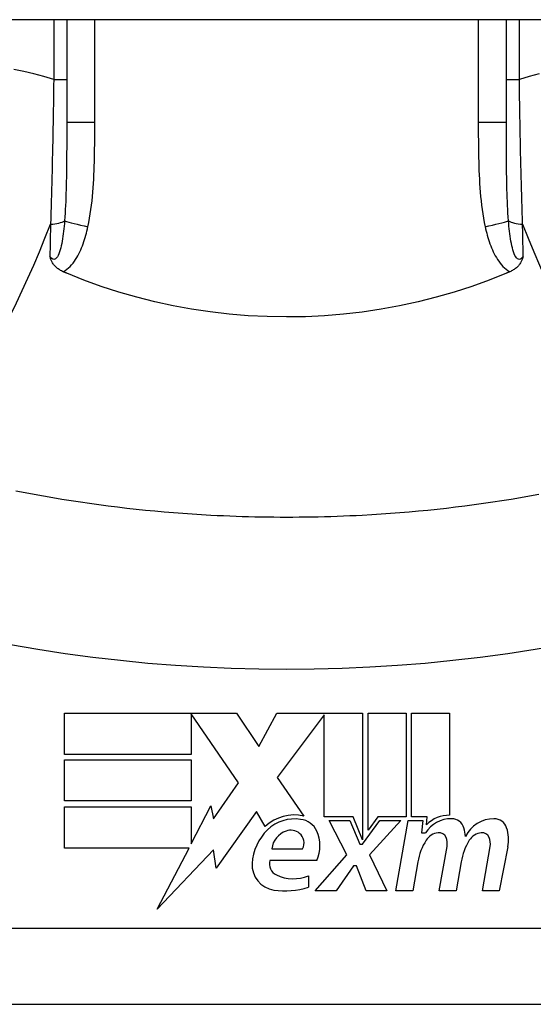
# Model space of a CAD drawing. Header units: inches. Extents: x 14 to 456, y 41 to 215.
# Tile 142 of 201: x 17.908 to 18.174, y 213.002 to 213.513. Entities that reach past the tile are written whole.
import ezdxf

# ---------------------------------------------------------------- set-up
doc = ezdxf.new("R2010")
doc.units = ezdxf.units.IN
doc.header["$MEASUREMENT"] = 0
doc.layers.add('Visible Edges(ANSI)', color=7, linetype='Continuous', lineweight=25)
doc.layers.add('Visible Tangent Edges(ANSI)', color=7, linetype='Continuous', lineweight=25)

msp = doc.modelspace()

# ---------------------------------------------------------------- linework, layer by layer
at = {"layer": 'Visible Edges(ANSI)'}
for p, q in [((61.50022282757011, 213.5132412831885), (13.89522282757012, 213.5132412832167)), ((17.93204959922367, 213.513241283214), (17.93204959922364, 213.4598459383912)), ((18.16039605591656, 213.459845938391), (18.16039605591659, 213.5132412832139)), ((17.930948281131, 213.1534617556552), (18.02014828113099, 213.1534617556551)), ((17.93094828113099, 213.1320617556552), (17.930948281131, 213.1534617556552)), ((17.99674828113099, 213.1530549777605), (17.99674828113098, 213.1320617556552)), ((18.02134828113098, 213.1172617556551), (17.99674828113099, 213.1530549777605)), ((18.02014828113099, 213.1534617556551), (18.03189133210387, 213.1360519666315)), ((18.03189133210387, 213.1360519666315), (18.04114828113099, 213.1534617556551)), ((18.04114828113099, 213.1534617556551), (18.085748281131, 213.1534617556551)), ((18.065748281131, 213.1526254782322), (18.04134828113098, 213.1199617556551)), ((18.06574828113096, 213.0995617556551), (18.065748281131, 213.1526254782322)), ((18.085748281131, 213.1534617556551), (18.08574828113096, 213.087782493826)), ((18.08854828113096, 213.0926617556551), (18.08854828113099, 213.1534617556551)), ((18.08854828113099, 213.1534617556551), (18.108348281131, 213.1534617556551)), ((18.108348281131, 213.1534617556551), (18.10834828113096, 213.0995617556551)), ((18.11114828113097, 213.0995617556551), (18.111148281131, 213.1534617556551)), ((18.111148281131, 213.1534617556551), (18.13094828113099, 213.1534617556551)), ((18.13094828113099, 213.1534617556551), (18.13094828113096, 213.1004617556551)), ((17.99674828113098, 213.1320617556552), (17.93094828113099, 213.1320617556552)), ((17.93094828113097, 213.1078617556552), (17.93094828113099, 213.1292617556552)), ((17.93094828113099, 213.1292617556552), (17.99674828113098, 213.1292617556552)), ((17.99674828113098, 213.1292617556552), (17.99674828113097, 213.1078617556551)), ((18.04134828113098, 213.1199617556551), (18.05514828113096, 213.1000617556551)), ((18.00825144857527, 213.0985575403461), (18.02134828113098, 213.1172617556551)), ((17.99674828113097, 213.1078617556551), (17.93094828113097, 213.1078617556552)), ((17.93094828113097, 213.1048617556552), (17.99674828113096, 213.1048617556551)), ((17.93094828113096, 213.0834617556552), (17.93094828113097, 213.1048617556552)), ((17.99674828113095, 213.08566773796), (18.00694828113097, 213.1052617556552)), ((17.99674828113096, 213.1048617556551), (17.99674828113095, 213.08566773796)), ((18.00694828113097, 213.1052617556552), (18.00825144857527, 213.0985575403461)), ((18.03054828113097, 213.1023617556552), (18.00960392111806, 213.0729988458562)), ((18.03517490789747, 213.0946617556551), (18.03054828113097, 213.1023617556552)), ((18.08074828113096, 213.0995617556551), (18.06574828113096, 213.0995617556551)), ((18.08574828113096, 213.087782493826), (18.08074828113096, 213.0995617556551)), ((18.0935614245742, 213.0995617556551), (18.08854828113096, 213.0926617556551)), ((18.10834828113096, 213.0995617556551), (18.0935614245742, 213.0995617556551)), ((18.11934828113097, 213.0995617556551), (18.11114828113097, 213.0995617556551)), ((18.1189895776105, 213.0954617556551), (18.11934828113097, 213.0995617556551)), ((18.07754828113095, 213.0798617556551), (18.06834828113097, 213.0976617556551)), ((18.06834828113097, 213.0976617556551), (18.07914828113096, 213.0976617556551)), ((18.07914828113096, 213.0976617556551), (18.08434828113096, 213.0854113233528)), ((18.08574828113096, 213.0854113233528), (18.09464874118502, 213.0976617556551)), ((18.10554828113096, 213.0976617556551), (18.08934828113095, 213.0799825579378)), ((18.09464874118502, 213.0976617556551), (18.10554828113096, 213.0976617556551)), ((18.10294828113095, 213.061261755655), (18.10936658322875, 213.0976617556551)), ((18.10936658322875, 213.0976617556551), (18.11694828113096, 213.0976617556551)), ((18.11694828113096, 213.0976617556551), (18.1163883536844, 213.0912617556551)), ((18.1163883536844, 213.0912617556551), (18.11832146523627, 213.0912617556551)), ((18.08434828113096, 213.0854113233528), (18.08574828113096, 213.0854113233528)), ((18.12554828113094, 213.061261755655), (18.12960380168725, 213.0842617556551)), ((18.14794300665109, 213.061261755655), (18.15199852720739, 213.0842617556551)), ((18.161185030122, 213.0841139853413), (18.15674300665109, 213.061261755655)), ((17.99559991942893, 213.0834617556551), (17.93094828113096, 213.0834617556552)), ((17.97904588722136, 213.0516617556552), (17.99559991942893, 213.0834617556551)), ((18.0082739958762, 213.0824617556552), (17.97904588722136, 213.0516617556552)), ((18.00960392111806, 213.0729988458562), (18.0082739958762, 213.0824617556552)), ((18.03854828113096, 213.0830617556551), (18.05454828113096, 213.0830617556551)), ((18.06114828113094, 213.0612617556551), (18.07754828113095, 213.0798617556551)), ((18.08934828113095, 213.0799825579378), (18.09834828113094, 213.061261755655)), ((18.06194828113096, 213.0770617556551), (18.03754828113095, 213.0770617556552)), ((18.08094828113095, 213.0742617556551), (18.07194828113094, 213.0612617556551)), ((18.08254828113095, 213.0742617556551), (18.08094828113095, 213.0742617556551)), ((18.08754828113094, 213.0612617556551), (18.08254828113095, 213.0742617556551)), ((18.11439318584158, 213.0762617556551), (18.11174828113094, 213.061261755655)), ((18.13699318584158, 213.0762617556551), (18.13434828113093, 213.061261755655)), ((18.05754828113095, 213.0690617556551), (18.05754828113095, 213.0630617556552)), ((18.07194828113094, 213.0612617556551), (18.06114828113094, 213.0612617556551)), ((18.09834828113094, 213.061261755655), (18.08754828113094, 213.0612617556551)), ((18.11174828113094, 213.061261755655), (18.10294828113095, 213.061261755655)), ((18.13434828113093, 213.061261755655), (18.12554828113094, 213.061261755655)), ((18.15674300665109, 213.061261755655), (18.14794300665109, 213.061261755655)), ((17.85921495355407, 213.0023593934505), (18.23323070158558, 213.0023593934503))]:
    msp.add_line(p, q, dxfattribs=at)
at = {"layer": 'Visible Edges(ANSI)', "flags": 128}
for points in [[(17.93025847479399, 213.3824496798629), (17.92979440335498, 213.3826585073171), (17.92934037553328, 213.382882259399), (17.92889709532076, 213.3831209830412), (17.92846521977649, 213.3833746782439), (17.92804549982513, 213.3836433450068), (17.92763849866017, 213.3839269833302), (17.92724506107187, 213.384225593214), (17.9268657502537, 213.3845391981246), (17.92650131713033, 213.3848678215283), (17.92615241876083, 213.3852114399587), (17.92582398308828, 213.3855653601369), (17.92552037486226, 213.3859235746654), (17.92524018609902, 213.3862855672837), (17.92498205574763, 213.3866508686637), (17.92474448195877, 213.3870190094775), (17.92452605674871, 213.3873894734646), (17.9243253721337, 213.3877618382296), (17.92414092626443, 213.3881355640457), (17.92397135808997, 213.3885102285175), (17.92381516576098, 213.3888853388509), (17.92367098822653, 213.3892604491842), (17.92353643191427, 213.3896378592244), (17.92341018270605, 213.3900180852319), (17.92329139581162, 213.3904007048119)], [(18.16915426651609, 213.3904007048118), (18.16903545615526, 213.3900180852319), (18.16890920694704, 213.3896378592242), (18.16877465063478, 213.3892604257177), (18.16863044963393, 213.388885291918), (18.16847430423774, 213.388510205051), (18.16830471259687, 213.3881355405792), (18.168120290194, 213.3877617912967), (18.1679195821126, 213.3873894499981), (18.16770115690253, 213.3870189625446), (18.16746358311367, 213.3866508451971), (18.16720542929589, 213.3862855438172), (18.16692526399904, 213.3859235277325), (18.16662165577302, 213.3855653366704), (18.16629317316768, 213.3852113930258), (18.16594429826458, 213.3848677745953), (18.16557986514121, 213.384539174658), (18.16520057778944, 213.3842255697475), (18.16480711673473, 213.3839269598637), (18.16440013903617, 213.3836433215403), (18.16398039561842, 213.3833746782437), (18.16354852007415, 213.3831209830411), (18.16310523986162, 213.3828822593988), (18.16265123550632, 213.3826584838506), (18.16218716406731, 213.3824496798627)], [(17.93204961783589, 213.3816879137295), (17.93197480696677, 213.3817194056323), (17.93190008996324, 213.381750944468), (17.93182532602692, 213.3817824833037), (17.93175060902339, 213.3818140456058), (17.93167589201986, 213.3818456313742), (17.93160117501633, 213.381877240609), (17.93152645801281, 213.3819088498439), (17.93145178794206, 213.3819405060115), (17.93137711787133, 213.3819721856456), (17.93130244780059, 213.3820038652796), (17.93122782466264, 213.38203556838), (17.93115315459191, 213.3820672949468), (17.93107853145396, 213.3820990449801), (17.93100390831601, 213.3821308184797), (17.93092933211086, 213.3821626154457), (17.9308547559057, 213.3821944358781), (17.93078017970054, 213.3822262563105), (17.93070560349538, 213.3822581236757), (17.93063107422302, 213.3822899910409), (17.93055649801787, 213.3823218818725), (17.9304819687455, 213.3823537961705), (17.93040748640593, 213.3823857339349), (17.93033295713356, 213.3824176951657), (17.93025847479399, 213.3824496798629)], [(18.16039604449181, 213.3816879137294), (18.1515095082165, 213.3781232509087), (18.14247335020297, 213.3748517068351), (18.13329479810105, 213.3718764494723), (18.1239810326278, 213.3692006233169), (18.11453932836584, 213.3668272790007), (18.10497686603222, 213.3647595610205), (18.09530082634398, 213.3630006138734), (18.08553932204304, 213.3615565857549), (18.07573065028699, 213.360433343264), (18.06588400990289, 213.359631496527), (18.05600845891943, 213.359151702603), (18.0461130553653, 213.3589945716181), (18.03620676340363, 213.3591606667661), (18.02629864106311, 213.3596506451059), (18.01642501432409, 213.3604622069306), (18.00663046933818, 213.3615902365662), (17.99692293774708, 213.3630320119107), (17.98731002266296, 213.364784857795), (17.97779942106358, 213.3668462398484), (17.96839882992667, 213.3692134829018), (17.95911585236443, 213.3718838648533), (17.94995823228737, 213.3748548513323), (17.94093357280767, 213.3781237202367), (17.93204961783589, 213.3816879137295)], [(18.16218716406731, 213.3824496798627), (18.16211268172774, 213.3824176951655), (18.16203817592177, 213.3823857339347), (18.1619636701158, 213.3823537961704), (18.16188914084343, 213.3823218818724), (18.16181461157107, 213.3822899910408), (18.16174005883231, 213.3822581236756), (18.16166548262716, 213.3822262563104), (18.161590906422, 213.382194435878), (18.16151633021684, 213.3821626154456), (18.16144173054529, 213.3821308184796), (18.16136710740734, 213.3820990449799), (18.1612924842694, 213.3820672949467), (18.16121786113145, 213.3820355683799), (18.16114321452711, 213.3820038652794), (18.16106854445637, 213.3819721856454), (18.16099387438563, 213.3819405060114), (18.1609191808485, 213.3819088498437), (18.16084448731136, 213.3818772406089), (18.16076977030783, 213.3818456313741), (18.1606950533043, 213.3818140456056), (18.16062033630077, 213.3817824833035), (18.16054557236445, 213.3817509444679), (18.16047083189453, 213.3817194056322), (18.16039604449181, 213.3816879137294)], [(18.00686457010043, 213.2560538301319), (18.0020027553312, 213.25632956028), (17.99714352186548, 213.2566374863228), (17.99228710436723, 213.2569775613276), (17.98743378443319, 213.2573498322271), (17.98258389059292, 213.2577543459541), (17.97773761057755, 213.2581910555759), (17.97289527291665, 213.258660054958), (17.96805720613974, 213.2591612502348), (17.96322364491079, 213.2596947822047), (17.95839496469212, 213.260260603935), (17.95357144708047, 213.2608587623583), (17.94875346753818, 213.2614892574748), (17.94394116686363, 213.2621521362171), (17.93913477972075, 213.2628474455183), (17.93433468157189, 213.263575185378), (17.92954120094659, 213.264335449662), (17.92475461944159, 213.2651281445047), (17.91997535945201, 213.2659534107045), (17.9152037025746, 213.2668112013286), (17.91044007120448, 213.2677015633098), (17.90568479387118, 213.2686245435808)], [(18.177241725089, 213.2668111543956), (18.17246999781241, 213.2659533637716), (18.16769062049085, 213.2651280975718), (18.16290403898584, 213.2643353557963), (18.15811062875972, 213.2635751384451), (18.15331067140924, 213.2628474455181), (18.14850444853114, 213.262152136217), (18.14369219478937, 213.2614892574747), (18.13887421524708, 213.2608587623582), (18.13405069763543, 213.2602606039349), (18.12922201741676, 213.2596947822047), (18.1243884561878, 213.2591612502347), (18.1195503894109, 213.2586600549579), (18.11470805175, 213.2581910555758), (18.10986177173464, 213.257754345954), (18.10501187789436, 213.257349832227), (18.10015855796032, 213.2569775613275), (18.09530214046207, 213.2566374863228), (18.09044290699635, 213.25632956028), (18.08558109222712, 213.2560538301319)], [(18.08558109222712, 213.2560538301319), (18.0823048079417, 213.2558862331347), (18.07902763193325, 213.2557331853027), (18.07574956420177, 213.2555947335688), (18.07247074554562, 213.2554708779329), (18.06919122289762, 213.2553615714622), (18.06591113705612, 213.2552668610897), (18.06263053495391, 213.2551866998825), (18.05934951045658, 213.2551211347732), (18.05606811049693, 213.255070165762), (18.05278652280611, 213.255033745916), (18.04950470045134, 213.2550118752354), (18.04622283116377, 213.2550046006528), (18.04294096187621, 213.2550118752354), (18.03965913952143, 213.255033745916), (18.03637750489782, 213.255070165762), (18.03309615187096, 213.2551211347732), (18.02981512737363, 213.2551866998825), (18.02653452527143, 213.2552668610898), (18.02325443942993, 213.2553615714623), (18.01997491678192, 213.2554708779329), (18.01669609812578, 213.2555947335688), (18.0134180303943, 213.2557331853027), (18.01014080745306, 213.2558862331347), (18.00686457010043, 213.2560538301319)]]:
    msp.add_lwpolyline(points, dxfattribs=at)
at = {"layer": 'Visible Edges(ANSI)'}
for centre, radius, start, end in [((18.05022893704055, 213.078618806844), 0.0220000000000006, 77.0790482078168, 133.1785421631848), ((18.1306118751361, 213.084465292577), 0.016, 88.7952459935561, 136.5849023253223), ((18.05022893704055, 213.078618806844), 0.019921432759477, 80.40854150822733, 134.1684284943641), ((18.05267916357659, 213.088164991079), 0.0101341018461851, 23.84447002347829, 85.080174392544), ((18.13180241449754, 213.0826440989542), 0.0159999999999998, 89.4776463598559, 147.4113734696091), ((18.13188668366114, 213.0918871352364), 0.0067565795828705, 16.99279734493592, 89.47764635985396), ((18.15385650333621, 213.0822724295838), 0.0163712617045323, 89.67879642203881, 153.950781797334), ((18.15390903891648, 213.0916435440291), 0.0069999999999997, 18.47479057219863, 89.67879642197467), ((18.05484047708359, 213.0738714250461), 0.0265398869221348, 134.1684284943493, 176.564648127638), ((18.04966473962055, 213.0816963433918), 0.0112, 109.3796833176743, 172.9975486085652), ((18.04837061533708, 213.0853753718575), 0.007299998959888, 51.16515957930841, 109.3796833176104), ((18.04895673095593, 213.0861034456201), 0.0063653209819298, 331.4547053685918, 51.16515957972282), ((18.04475293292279, 213.0846617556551), 0.0187999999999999, 336.1555299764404, 23.84447002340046), ((18.12584057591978, 213.0829886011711), 0.0083999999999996, 96.03000943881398, 147.5992389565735), ((18.12537835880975, 213.0873642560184), 0.0039999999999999, 23.55712318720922, 96.03000943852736), ((18.12152837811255, 213.0856856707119), 0.0081999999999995, 349.9999999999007, 23.55712318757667), ((18.11998652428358, 213.0882505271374), 0.019199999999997, 3.616895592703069, 16.99279734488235), ((18.14824129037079, 213.0829897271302), 0.0084000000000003, 96.10268245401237, 147.6083346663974), ((18.14777352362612, 213.0873647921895), 0.0040000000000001, 23.54874513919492, 96.10268245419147), ((18.14392329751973, 213.0856867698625), 0.0082000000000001, 349.992201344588, 23.5487451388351), ((18.1423377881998, 213.0877775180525), 0.019200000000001, 349.0000000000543, 18.47479057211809), ((18.14492222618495, 213.0708786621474), 0.0309999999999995, 147.5992389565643, 169.9999999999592), ((18.16759662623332, 213.0713191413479), 0.0310000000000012, 148.5584146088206, 170.8256547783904), ((18.04147885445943, 213.0746735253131), 0.0131542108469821, 176.5646481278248, 261.5605196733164), ((18.04368555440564, 213.0752468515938), 0.0063999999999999, 163.5260870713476, 244.6783819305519), ((18.04969873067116, 213.0879554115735), 0.0204593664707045, 244.6783819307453, 292.5609099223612), ((18.04548869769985, 213.1016992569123), 0.0404757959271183, 261.5605196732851, 287.3342500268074)]:
    msp.add_arc(centre, radius, start, end, dxfattribs=at)
at = {"layer": 'Visible Tangent Edges(ANSI)'}
for p, q in [((17.92530747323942, 213.513241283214), (17.9253074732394, 213.4822860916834)), ((17.94662716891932, 213.4598459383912), (17.94662716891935, 213.513241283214)), ((18.14581848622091, 213.5132412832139), (18.14581848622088, 213.4598459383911)), ((18.16713818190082, 213.4822860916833), (18.16713818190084, 213.5132412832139)), ((17.9253074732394, 213.4822860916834), (17.93204959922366, 213.4822860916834)), ((18.16039605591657, 213.4822860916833), (18.16713818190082, 213.4822860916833)), ((17.94662716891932, 213.4598459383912), (17.93204959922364, 213.4598459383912)), ((18.16039605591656, 213.4598459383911), (18.14581848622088, 213.4598459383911)), ((18.2332307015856, 213.0417294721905), (17.8592149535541, 213.0417294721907))]:
    msp.add_line(p, q, dxfattribs=at)
at = {"layer": 'Visible Tangent Edges(ANSI)', "flags": 128}
for points in [[(17.92530748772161, 213.4822860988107), (17.92012239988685, 213.4838366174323), (17.91493810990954, 213.4852042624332), (17.909760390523, 213.4863916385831), (17.90459492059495, 213.4874014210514)], [(17.92530748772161, 213.4822860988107), (17.92526416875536, 213.4790797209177), (17.92521873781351, 213.4758728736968), (17.92517114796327, 213.4726667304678), (17.92512139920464, 213.4694624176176), (17.92506944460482, 213.4662610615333), (17.92501523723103, 213.4630638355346), (17.92495882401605, 213.4598719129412), (17.92490006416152, 213.4566864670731), (17.924839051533, 213.4535093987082), (17.92477573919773, 213.4503415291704), (17.92471008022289, 213.4471830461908), (17.92464207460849, 213.4440342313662), (17.92457162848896, 213.4408952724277), (17.92449878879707, 213.4377664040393), (17.92442346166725, 213.434647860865), (17.92434564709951, 213.4315399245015), (17.92426534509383, 213.4284432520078), (17.92418250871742, 213.4253585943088), (17.92409718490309, 213.4222867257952), (17.92400937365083, 213.4192283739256), (17.92391902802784, 213.4161842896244), (17.92382624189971, 213.4131552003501), (17.92373092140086, 213.4101418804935), (17.92363316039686, 213.4071450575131)], [(18.17750752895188, 213.4852042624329), (18.17232323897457, 213.4838366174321), (18.16713817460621, 213.4822860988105)], [(18.16881250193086, 213.4071450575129), (18.16871474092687, 213.4101418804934), (18.16861944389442, 213.4131552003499), (18.1685266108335, 213.4161842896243), (18.16843628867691, 213.4192283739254), (18.16834847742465, 213.4222867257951), (18.16826313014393, 213.4253585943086), (18.16818031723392, 213.4284432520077), (18.16809999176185, 213.4315399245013), (18.1680222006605, 213.4346478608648), (18.16794687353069, 213.4377664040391), (18.16787403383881, 213.4408952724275), (18.16780358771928, 213.444034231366), (18.16773555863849, 213.4471830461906), (18.16766989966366, 213.4503415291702), (18.16760658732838, 213.4535093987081), (18.16754557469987, 213.456686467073), (18.16748683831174, 213.4598719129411), (18.16743040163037, 213.4630638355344), (18.16737621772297, 213.4662610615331), (18.16732426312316, 213.4694624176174), (18.16727449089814, 213.4726667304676), (18.16722692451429, 213.4758728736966), (18.16718149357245, 213.4790797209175), (18.16713817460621, 213.4822860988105)], [(17.93204961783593, 213.4598459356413), (17.9320492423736, 213.4576093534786), (17.93204788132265, 213.4553791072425), (17.93204525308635, 213.4531556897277), (17.93204098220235, 213.4509395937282), (17.93203474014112, 213.4487313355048), (17.93202624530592, 213.4465314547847), (17.9320151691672, 213.4443403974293), (17.93200113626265, 213.4421587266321), (17.93198381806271, 213.4399868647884), (17.93196283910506, 213.4378249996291), (17.93193758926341, 213.4356734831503), (17.93190755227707, 213.4335326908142), (17.93187211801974, 213.4314029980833), (17.93183067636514, 213.4292848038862), (17.93178266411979, 213.4271784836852), (17.93172747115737, 213.4250843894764), (17.93166453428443, 213.4230034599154), (17.9315929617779, 213.4209375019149), (17.93151176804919, 213.4188876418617), (17.93142001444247, 213.4168550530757), (17.9313168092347, 213.4148408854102), (17.93120102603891, 213.4128462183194), (17.93107125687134, 213.4108725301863), (17.93092595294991, 213.4089213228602)], [(17.9430740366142, 213.4057843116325), (17.9435334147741, 213.4079983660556), (17.94394384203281, 213.4102220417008), (17.94430996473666, 213.4124538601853), (17.94463638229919, 213.4146925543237), (17.94492642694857, 213.4169370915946), (17.94518314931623, 213.4191864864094), (17.94540955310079, 213.4214397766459), (17.94560859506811, 213.4236959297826), (17.94578304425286, 213.4259532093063), (17.94593487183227, 213.4282110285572), (17.9460659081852, 213.4304692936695), (17.94617803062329, 213.4327279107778), (17.9462730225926, 213.4349868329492), (17.94635280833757, 213.4372460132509), (17.94641912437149, 213.4395053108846), (17.94647384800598, 213.4417647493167), (17.94651824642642, 213.444024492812), (17.94655335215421, 213.4462844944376), (17.94658024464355, 213.4485446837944), (17.94659990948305, 213.4508049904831), (17.94661337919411, 213.4530653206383), (17.94662173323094, 213.4553256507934), (17.94662600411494, 213.4575858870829), (17.94662717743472, 213.4598459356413)], [(18.14581848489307, 213.4598459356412), (18.14581984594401, 213.4575857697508), (18.14582444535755, 213.4553253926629), (18.14583312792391, 213.4530648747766), (18.14584673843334, 213.4508043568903), (18.14586626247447, 213.4485438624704), (18.14589292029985, 213.4462834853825), (18.14592774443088, 213.4440232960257), (18.14597186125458, 213.4417634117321), (18.14602630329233, 213.4395039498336), (18.14609257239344, 213.437244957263), (18.146172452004, 213.4349863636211), (18.14626767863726, 213.4327280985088), (18.14637998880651, 213.4304700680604), (18.14651111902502, 213.4282122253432), (18.14666285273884, 213.4259544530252), (18.14683678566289, 213.4236968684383), (18.14703446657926, 213.4214406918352), (18.14725927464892, 213.419187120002), (18.14751463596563, 213.416937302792), (18.14780402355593, 213.4146923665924), (18.14813095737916, 213.4124534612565), (18.14849886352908, 213.4102217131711), (18.14891126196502, 213.4079982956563), (18.14937162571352, 213.4057843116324)], [(18.16151968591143, 213.40892132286), (18.16137412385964, 213.410872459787), (18.161243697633, 213.4128459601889), (18.16112735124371, 213.4148405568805), (18.16102395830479, 213.41685495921), (18.16093243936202, 213.4188878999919), (18.16085169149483, 213.4209381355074), (18.16078061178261, 213.4230043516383), (18.16071807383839, 213.4250852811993), (18.16066306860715, 213.4271796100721), (18.16061510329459, 213.4292858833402), (18.1605736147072, 213.431403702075), (18.16053811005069, 213.4335328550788), (18.16050800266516, 213.4356730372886), (18.16048272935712, 213.4378240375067), (18.16046177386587, 213.4399855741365), (18.16044457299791, 213.4421573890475), (18.16043061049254, 213.4443391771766), (18.16041960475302, 213.4465303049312), (18.160411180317, 213.4487303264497), (18.16040498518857, 213.4509387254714), (18.16040069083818, 213.4531550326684), (18.1603979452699, 213.4553787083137), (18.16039649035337, 213.45760921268), (18.16039604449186, 213.4598459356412)], [(17.93092595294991, 213.4089213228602), (17.93081101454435, 213.4075399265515), (17.93068570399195, 213.4061668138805), (17.93054917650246, 213.4048059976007), (17.93040077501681, 213.4034615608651), (17.93023970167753, 213.4021374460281), (17.93006492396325, 213.4008373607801), (17.92987526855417, 213.3995650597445), (17.92966946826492, 213.3983242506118), (17.92944611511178, 213.397118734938), (17.9292033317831, 213.3959530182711), (17.92893900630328, 213.3948323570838), (17.92865046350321, 213.3937626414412), (17.92833352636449, 213.3927489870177), (17.92798631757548, 213.3918080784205), (17.92760850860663, 213.3909614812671), (17.9271971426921, 213.3902310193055), (17.92675315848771, 213.3896370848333), (17.92628185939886, 213.3891992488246), (17.92578868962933, 213.3889369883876), (17.92527918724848, 213.3888697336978), (17.92476578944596, 213.3890026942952), (17.92425853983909, 213.3893165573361), (17.92376466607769, 213.389789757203), (17.92329139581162, 213.3904007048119)], [(17.92363316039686, 213.4071450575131), (17.92361861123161, 213.4064392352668), (17.92360410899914, 213.4057340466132), (17.92358960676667, 213.4050294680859), (17.92357515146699, 213.4043255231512), (17.9235607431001, 213.4036222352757), (17.92354633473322, 213.4029196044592), (17.92353192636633, 213.4022176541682), (17.92351756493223, 213.401516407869), (17.92350325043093, 213.4008158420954), (17.92348893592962, 213.4001160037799), (17.92347466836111, 213.3994168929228), (17.9234604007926, 213.3987185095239), (17.92344613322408, 213.3980209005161), (17.92343195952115, 213.3973240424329), (17.92341778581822, 213.3966279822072), (17.92340361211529, 213.395932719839), (17.92338948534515, 213.3952382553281), (17.9233754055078, 213.3945446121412), (17.92336132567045, 213.393851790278), (17.92334729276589, 213.3931598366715), (17.92333325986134, 213.3924687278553), (17.92331927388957, 213.391778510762), (17.92330533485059, 213.3910891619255), (17.92329139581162, 213.3904007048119)], [(17.93025847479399, 213.3824496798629), (17.93122557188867, 213.3830492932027), (17.93214118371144, 213.3837216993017), (17.93300883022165, 213.3844595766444), (17.93382912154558, 213.3852545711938), (17.93460243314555, 213.3860976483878), (17.93532899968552, 213.3869797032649), (17.93600929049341, 213.3878918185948), (17.93664654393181, 213.3888287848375), (17.93724564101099, 213.389789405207), (17.9378100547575, 213.3907715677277), (17.93834208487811, 213.3917728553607), (17.938843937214, 213.3927912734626), (17.93931777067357, 213.3938249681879), (17.93976546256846, 213.3948723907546), (17.94018832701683, 213.3959320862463), (17.94058772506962, 213.3970026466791), (17.94096497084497, 213.3980825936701), (17.94132137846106, 213.3991705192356), (17.94165807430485, 213.4002649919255), (17.94197580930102, 213.401364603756), (17.94227547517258, 213.4024678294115), (17.94255786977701, 213.4035731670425), (17.94282379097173, 213.4046791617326), (17.9430740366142, 213.4057843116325)], [(18.14937162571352, 213.4057843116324), (18.14962187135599, 213.4046791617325), (18.14988779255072, 213.4035731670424), (18.15017018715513, 213.4024678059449), (18.1504698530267, 213.4013646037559), (18.15078758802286, 213.4002649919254), (18.15112428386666, 213.3991705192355), (18.15148057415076, 213.3980825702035), (18.15185758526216, 213.3970025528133), (18.15225677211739, 213.3959319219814), (18.15267954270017, 213.3948722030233), (18.15312732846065, 213.393824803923), (18.15360153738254, 213.3927912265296), (18.15410364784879, 213.3917729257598), (18.15463530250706, 213.3907717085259), (18.15519924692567, 213.38978971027), (18.1557985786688, 213.3888290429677), (18.15643637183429, 213.3878918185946), (18.15711663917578, 213.3869796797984), (18.15784313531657, 213.3860975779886), (18.15861642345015, 213.3852545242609), (18.15943685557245, 213.3844596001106), (18.16030459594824, 213.3837216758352), (18.16122002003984, 213.3830495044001), (18.16218716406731, 213.3824496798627)], [(18.16915426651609, 213.3904007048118), (18.16868092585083, 213.3897898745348), (18.16818691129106, 213.3893168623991), (18.16767961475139, 213.3890030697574), (18.16716635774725, 213.3888698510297), (18.16665619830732, 213.3889364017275), (18.16616089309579, 213.3891980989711), (18.1656882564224, 213.3896358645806), (18.16524582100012, 213.3902303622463), (18.16483715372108, 213.3909615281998), (18.16445932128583, 213.3918079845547), (18.16411211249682, 213.3927488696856), (18.1637951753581, 213.3937626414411), (18.16350642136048, 213.3948325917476), (18.16324216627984, 213.395953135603), (18.16299954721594, 213.3971187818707), (18.16277605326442, 213.3983241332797), (18.1625701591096, 213.3995648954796), (18.1623805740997, 213.4008372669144), (18.1622059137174, 213.4021374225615), (18.16204486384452, 213.403461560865), (18.16189646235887, 213.4048059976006), (18.16175998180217, 213.4061667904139), (18.16163462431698, 213.4075399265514), (18.16151968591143, 213.40892132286)], [(18.16915426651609, 213.3904007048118), (18.16914032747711, 213.3910891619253), (18.16912638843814, 213.3917785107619), (18.16911237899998, 213.3924687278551), (18.16909836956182, 213.3931598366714), (18.16908433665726, 213.3938517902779), (18.16907025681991, 213.394544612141), (18.16905615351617, 213.395238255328), (18.16904202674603, 213.3959327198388), (18.16902787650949, 213.3966279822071), (18.16901370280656, 213.3973240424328), (18.16899950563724, 213.398020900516), (18.16898526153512, 213.3987185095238), (18.168971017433, 213.3994168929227), (18.1689567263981, 213.4001160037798), (18.16894241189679, 213.4008158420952), (18.16892807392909, 213.4015164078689), (18.168913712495, 213.4022176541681), (18.16889932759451, 213.402919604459), (18.16888491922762, 213.4036222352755), (18.16887048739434, 213.4043255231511), (18.16885603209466, 213.4050294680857), (18.16884155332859, 213.4057340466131), (18.16882702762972, 213.4064392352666), (18.16881250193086, 213.4071450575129)], [(17.90284629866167, 213.1890265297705), (17.91705280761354, 213.1865918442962), (17.93130141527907, 213.184417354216), (17.94558663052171, 213.1825018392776), (17.95990427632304, 213.1808440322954), (17.9742493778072, 213.1794429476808), (17.98861700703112, 213.1782977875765), (18.00300270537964, 213.1774077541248), (18.01740196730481, 213.1767724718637), (18.03181014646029, 213.1763914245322), (18.04622283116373, 213.1762644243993), (18.06063551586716, 213.1763914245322), (18.07504369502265, 213.1767724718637), (18.08944295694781, 213.1774077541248), (18.10382865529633, 213.1782977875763), (18.11819628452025, 213.1794429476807), (18.13254138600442, 213.1808440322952), (18.14685903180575, 213.1825018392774), (18.16114412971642, 213.1844173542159), (18.17539236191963, 213.1865917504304), (18.18959908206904, 213.1890264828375), (18.20375771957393, 213.1917226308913), (18.21789929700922, 213.1944713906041)]]:
    msp.add_lwpolyline(points, dxfattribs=at)
at = {"layer": 'Visible Tangent Edges(ANSI)'}
for centre, major_axis, ratio, start_param, end_param in [((17.89511174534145, 213.4740404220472), (-0.0583894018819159, -0.1879913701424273), 0.249251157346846, 0, 1.285378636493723), ((17.92220707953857, 213.4104898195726), (0.0098425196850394, -5.9e-15), 0.3434526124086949, 4.8577894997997, 5.800686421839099), ((17.94836371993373, 213.4057843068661), (-0.0192705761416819, 0.0040181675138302), 0.0568534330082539, 0.4516775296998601, 1.30460576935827), ((18.14408193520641, 213.405784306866), (-0.0192705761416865, -0.0040181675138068), 0.056853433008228, 1.836986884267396, 2.689915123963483), ((18.17023857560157, 213.4104898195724), (0.0098425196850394, -5.5e-15), 0.343452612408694, 3.624091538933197, 4.566988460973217), ((18.19733390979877, 213.474040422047), (0.0583894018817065, -0.1879913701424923), 0.2492511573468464, 4.997806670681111, 6.283185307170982)]:
    msp.add_ellipse(centre, major_axis=major_axis, ratio=ratio, start_param=start_param, end_param=end_param, dxfattribs=at)

doc.saveas('drawing.dxf')
